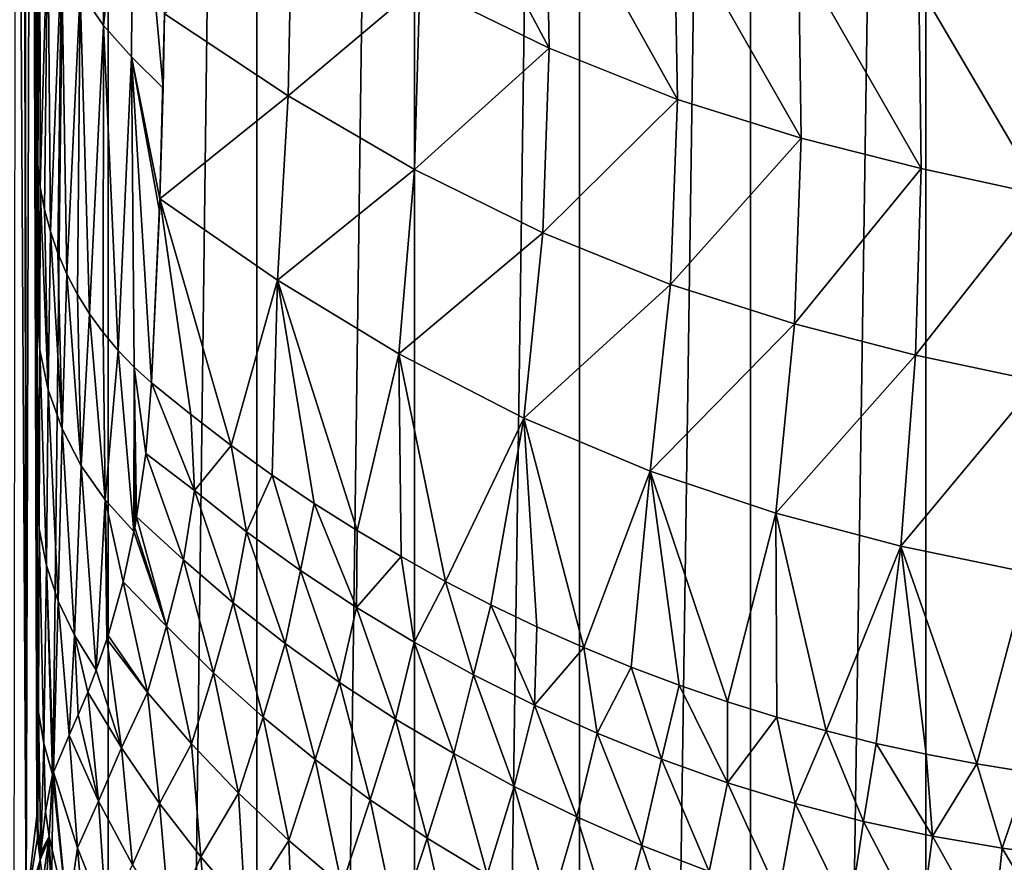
# Model space of a CAD drawing. Header units: millimetres. Extents: x -24 to 24, y 0 to 188.
# Tile 18 of 256: x -16 to -3, y 88 to 99. Entities that reach past the tile are written whole.
import ezdxf

# ---------------------------------------------------------------- set-up
doc = ezdxf.new("R2010")
doc.units = ezdxf.units.MM
doc.header["$LTSCALE"] = 58.620611
for name, color, linetype in [('10', 7, 'CONTINUOUS'), ('11', 7, 'CONTINUOUS'), ('17', 7, 'CONTINUOUS'), ('18', 7, 'CONTINUOUS'), ('19', 7, 'CONTINUOUS'), ('2', 7, 'CONTINUOUS'), ('20', 7, 'CONTINUOUS'), ('21', 7, 'CONTINUOUS'), ('22', 7, 'CONTINUOUS'), ('5', 7, 'CONTINUOUS'), ('6', 7, 'CONTINUOUS'), ('7', 7, 'CONTINUOUS'), ('8', 7, 'CONTINUOUS'), ('9', 7, 'CONTINUOUS')]:
    doc.layers.add(name, color=color, linetype=linetype)

msp = doc.modelspace()

# ---------------------------------------------------------------- linework, layer by layer
at = {"layer": '10', "color": 7, "linetype": 'CONTINUOUS'}
for points in [[(-15.497, 100.058, 33.411), (-15.497, 100.009, 33.27), (-15.5, 88.805, 34.016), (-15.497, 100.058, 33.411)], [(-15.497, 100.009, 33.27), (-15.5, 88.749, 33.869), (-15.5, 88.777, 33.942), (-15.497, 100.009, 33.27)], [(-15.5, 88.805, 34.016), (-15.497, 100.009, 33.27), (-15.5, 88.777, 33.942), (-15.5, 88.805, 34.016)]]:
    msp.add_3dface(points, dxfattribs=at)
at = {"layer": '11', "color": 7, "linetype": 'CONTINUOUS'}
for points in [[(-15.5, 91.17, 39.928), (-15.499, 92.082, 42.122), (-15.499, 111.394, 33.474), (-15.5, 91.17, 39.928)], [(-15.5, 90.345, 37.924), (-15.5, 91.17, 39.928), (-15.499, 111.394, 33.474), (-15.5, 90.345, 37.924)], [(-15.5, 89.563, 35.966), (-15.5, 90.345, 37.924), (-15.499, 111.394, 33.474), (-15.5, 89.563, 35.966)], [(-15.499, 111.29, 33.138), (-15.5, 89.563, 35.966), (-15.499, 111.394, 33.474), (-15.499, 111.29, 33.138)], [(-15.499, 97.034, 55.213), (-15.499, 99.441, 62.476), (-15.499, 111.394, 33.474), (-15.499, 97.034, 55.213)], [(-15.499, 96.263, 52.965), (-15.499, 97.034, 55.213), (-15.499, 111.394, 33.474), (-15.499, 96.263, 52.965)], [(-15.499, 95.492, 50.804), (-15.499, 96.263, 52.965), (-15.499, 111.394, 33.474), (-15.499, 95.492, 50.804)], [(-15.499, 94.96, 49.361), (-15.499, 95.492, 50.804), (-15.499, 111.394, 33.474), (-15.499, 94.96, 49.361)], [(-15.499, 94.712, 48.702), (-15.499, 94.96, 49.361), (-15.499, 111.394, 33.474), (-15.499, 94.712, 48.702)], [(-15.499, 93.905, 46.61), (-15.499, 94.712, 48.702), (-15.499, 111.394, 33.474), (-15.499, 93.905, 46.61)], [(-15.499, 93.016, 44.392), (-15.499, 93.905, 46.61), (-15.499, 111.394, 33.474), (-15.499, 93.016, 44.392)], [(-15.499, 92.695, 43.605), (-15.499, 93.016, 44.392), (-15.499, 111.394, 33.474), (-15.499, 92.695, 43.605)], [(-15.499, 92.082, 42.122), (-15.499, 92.695, 43.605), (-15.499, 111.394, 33.474), (-15.499, 92.082, 42.122)], [(-15.499, 111.194, 32.814), (-15.5, 89.563, 35.966), (-15.499, 111.29, 33.138), (-15.499, 111.194, 32.814)], [(-15.499, 111.194, 32.814), (-15.497, 100.058, 33.411), (-15.5, 89.563, 35.966), (-15.499, 111.194, 32.814)], [(-15.497, 100.058, 33.411), (-15.5, 88.805, 34.016), (-15.5, 89.563, 35.966), (-15.497, 100.058, 33.411)]]:
    msp.add_3dface(points, dxfattribs=at)
at = {"layer": '17', "color": 7, "linetype": 'CONTINUOUS'}
for points in [[(-15.5, 88.66, 33.642), (-15.631, 87.521, 30.432), (-15.49, 88.387, 33.735), (-15.5, 88.66, 33.642)], [(-15.631, 87.521, 30.432), (-15.46, 88.116, 33.828), (-15.49, 88.387, 33.735), (-15.631, 87.521, 30.432)], [(-15.512, 87.678, 32.158), (-15.46, 88.116, 33.828), (-15.631, 87.521, 30.432), (-15.512, 87.678, 32.158)]]:
    msp.add_3dface(points, dxfattribs=at)
at = {"layer": '18', "color": 7, "linetype": 'CONTINUOUS'}
for points in [[(-15.5, 88.749, 33.869), (-15.5, 88.703, 33.755), (-15.49, 88.387, 33.735), (-15.5, 88.749, 33.869)], [(-15.5, 88.749, 33.869), (-15.49, 88.387, 33.735), (-15.489, 88.46, 33.98), (-15.5, 88.749, 33.869)], [(-15.5, 88.703, 33.755), (-15.5, 88.66, 33.642), (-15.49, 88.387, 33.735), (-15.5, 88.703, 33.755)], [(-15.49, 88.387, 33.735), (-15.46, 88.116, 33.828), (-15.489, 88.46, 33.98), (-15.49, 88.387, 33.735)], [(-15.46, 88.116, 33.828), (-15.457, 88.143, 33.957), (-15.489, 88.46, 33.98), (-15.46, 88.116, 33.828)], [(-15.457, 88.143, 33.957), (-15.455, 88.174, 34.089), (-15.489, 88.46, 33.98), (-15.457, 88.143, 33.957)]]:
    msp.add_3dface(points, dxfattribs=at)
at = {"layer": '19', "color": 7, "linetype": 'CONTINUOUS'}
for points in [[(-15.5, 88.805, 34.016), (-15.5, 88.777, 33.942), (-15.489, 88.46, 33.98), (-15.5, 88.805, 34.016)], [(-15.5, 88.805, 34.016), (-15.489, 88.46, 33.98), (-15.488, 88.507, 34.13), (-15.5, 88.805, 34.016)], [(-15.5, 88.777, 33.942), (-15.5, 88.749, 33.869), (-15.489, 88.46, 33.98), (-15.5, 88.777, 33.942)], [(-15.489, 88.46, 33.98), (-15.455, 88.174, 34.089), (-15.488, 88.507, 34.13), (-15.489, 88.46, 33.98)], [(-15.453, 88.192, 34.166), (-15.452, 88.211, 34.243), (-15.488, 88.507, 34.13), (-15.453, 88.192, 34.166)], [(-15.455, 88.174, 34.089), (-15.453, 88.192, 34.166), (-15.488, 88.507, 34.13), (-15.455, 88.174, 34.089)]]:
    msp.add_3dface(points, dxfattribs=at)
at = {"layer": '2', "color": 7, "linetype": 'CONTINUOUS'}
for points in [[(-16.337, 148, -17.921), (-14.614, 148, -19.352), (-16.337, 0.5, -17.921), (-16.337, 148, -17.921)], [(-16.337, 0.5, -17.921), (-14.614, 148, -19.352), (-14.614, 0.5, -19.352), (-16.337, 0.5, -17.921)], [(-14.614, 148, -19.352), (-12.766, 148, -20.618), (-14.614, 0.5, -19.352), (-14.614, 148, -19.352)], [(-14.614, 0.5, -19.352), (-12.766, 148, -20.618), (-12.766, 0.5, -20.618), (-14.614, 0.5, -19.352)], [(-12.766, 148, -20.618), (-10.809, 148, -21.708), (-12.766, 0.5, -20.618), (-12.766, 148, -20.618)], [(-12.766, 0.5, -20.618), (-10.809, 148, -21.708), (-10.809, 0.5, -21.708), (-12.766, 0.5, -20.618)], [(-10.809, 148, -21.708), (-8.76, 148, -22.612), (-10.809, 0.5, -21.708), (-10.809, 148, -21.708)], [(-10.809, 0.5, -21.708), (-8.76, 148, -22.612), (-8.76, 0.5, -22.612), (-10.809, 0.5, -21.708)], [(-8.76, 148, -22.612), (-6.636, 148, -23.324), (-8.76, 0.5, -22.612), (-8.76, 148, -22.612)], [(-8.76, 0.5, -22.612), (-6.636, 148, -23.324), (-6.636, 0.5, -23.324), (-8.76, 0.5, -22.612)], [(-6.636, 148, -23.324), (-4.456, 148, -23.837), (-6.636, 0.5, -23.324), (-6.636, 148, -23.324)], [(-6.636, 0.5, -23.324), (-4.456, 148, -23.837), (-4.456, 0.5, -23.837), (-6.636, 0.5, -23.324)], [(-2.238, 148, -24.147), (-3.454, 27.55, -24.003), (-4.456, 0.5, -23.837), (-2.238, 148, -24.147)], [(-4.456, 148, -23.837), (-2.238, 148, -24.147), (-4.456, 0.5, -23.837), (-4.456, 148, -23.837)]]:
    msp.add_3dface(points, dxfattribs=at)
at = {"layer": '20', "color": 7, "linetype": 'CONTINUOUS'}
for points in [[(-15.5, 90.345, 37.924), (-15.5, 89.563, 35.966), (-15.488, 88.507, 34.13), (-15.5, 90.345, 37.924)], [(-15.5, 90.345, 37.924), (-15.488, 88.507, 34.13), (-15.478, 89.95, 38.084), (-15.5, 90.345, 37.924)], [(-15.488, 88.507, 34.13), (-15.452, 88.211, 34.243), (-15.478, 89.95, 38.084), (-15.488, 88.507, 34.13)], [(-15.478, 89.95, 38.084), (-15.452, 88.211, 34.243), (-15.414, 89.559, 38.242), (-15.478, 89.95, 38.084)], [(-15.5, 89.563, 35.966), (-15.5, 88.805, 34.016), (-15.488, 88.507, 34.13), (-15.5, 89.563, 35.966)], [(-15.452, 88.211, 34.243), (-15.394, 88.715, 36.374), (-15.414, 89.559, 38.242), (-15.452, 88.211, 34.243)], [(-15.394, 88.715, 36.374), (-15.306, 89.175, 38.397), (-15.414, 89.559, 38.242), (-15.394, 88.715, 36.374)]]:
    msp.add_3dface(points, dxfattribs=at)
at = {"layer": '21', "color": 7, "linetype": 'CONTINUOUS'}
for points in [[(-15.499, 97.034, 55.213), (-15.499, 96.263, 52.965), (-15.464, 94.453, 49.554), (-15.499, 97.034, 55.213)], [(-15.499, 97.034, 55.213), (-15.464, 94.453, 49.554), (-15.489, 96.752, 55.308), (-15.499, 97.034, 55.213)], [(-15.489, 96.752, 55.308), (-15.464, 94.453, 49.554), (-15.457, 96.472, 55.402), (-15.489, 96.752, 55.308)], [(-15.464, 94.453, 49.554), (-15.36, 93.953, 49.741), (-15.457, 96.472, 55.402), (-15.464, 94.453, 49.554)], [(-15.457, 96.472, 55.402), (-15.36, 93.953, 49.741), (-15.405, 96.194, 55.495), (-15.457, 96.472, 55.402)], [(-15.499, 96.263, 52.965), (-15.499, 95.492, 50.804), (-15.464, 94.453, 49.554), (-15.499, 96.263, 52.965)], [(-15.405, 96.194, 55.495), (-15.36, 93.953, 49.741), (-15.332, 95.921, 55.587), (-15.405, 96.194, 55.495)], [(-15.36, 93.953, 49.741), (-15.187, 93.47, 49.921), (-15.332, 95.921, 55.587), (-15.36, 93.953, 49.741)], [(-15.332, 95.921, 55.587), (-15.187, 93.47, 49.921), (-15.239, 95.654, 55.677), (-15.332, 95.921, 55.587)], [(-15.239, 95.654, 55.677), (-15.187, 93.47, 49.921), (-15.127, 95.393, 55.765), (-15.239, 95.654, 55.677)], [(-15.499, 95.492, 50.804), (-15.499, 94.96, 49.361), (-15.464, 94.453, 49.554), (-15.499, 95.492, 50.804)], [(-15.187, 93.47, 49.921), (-14.949, 93.012, 50.093), (-15.127, 95.393, 55.765), (-15.187, 93.47, 49.921)], [(-15.127, 95.393, 55.765), (-14.949, 93.012, 50.093), (-14.995, 95.14, 55.85), (-15.127, 95.393, 55.765)], [(-14.995, 95.14, 55.85), (-14.949, 93.012, 50.093), (-14.844, 94.897, 55.932), (-14.995, 95.14, 55.85)], [(-15.499, 94.96, 49.361), (-15.499, 94.712, 48.702), (-15.47, 92.228, 43.784), (-15.499, 94.96, 49.361)], [(-15.499, 94.96, 49.361), (-15.47, 92.228, 43.784), (-15.464, 94.453, 49.554), (-15.499, 94.96, 49.361)], [(-14.949, 93.012, 50.093), (-14.65, 92.587, 50.252), (-14.844, 94.897, 55.932), (-14.949, 93.012, 50.093)], [(-14.844, 94.897, 55.932), (-14.65, 92.587, 50.252), (-14.676, 94.665, 56.01), (-14.844, 94.897, 55.932)], [(-15.499, 94.712, 48.702), (-15.499, 93.905, 46.61), (-15.47, 92.228, 43.784), (-15.499, 94.712, 48.702)], [(-14.676, 94.665, 56.01), (-14.65, 92.587, 50.252), (-14.491, 94.444, 56.084), (-14.676, 94.665, 56.01)], [(-15.47, 92.228, 43.784), (-15.381, 91.772, 43.972), (-15.464, 94.453, 49.554), (-15.47, 92.228, 43.784)], [(-15.464, 94.453, 49.554), (-15.381, 91.772, 43.972), (-15.36, 93.953, 49.741), (-15.464, 94.453, 49.554)], [(-14.65, 92.587, 50.252), (-14.293, 92.194, 50.38), (-14.491, 94.444, 56.084), (-14.65, 92.587, 50.252)], [(-14.491, 94.444, 56.084), (-14.293, 92.194, 50.38), (-14.29, 94.237, 56.154), (-14.491, 94.444, 56.084)], [(-14.293, 92.194, 50.38), (-14.284, 92.24, 50.529), (-14.29, 94.237, 56.154), (-14.293, 92.194, 50.38)], [(-14.284, 92.24, 50.529), (-14.26, 92.378, 50.972), (-14.29, 94.237, 56.154), (-14.284, 92.24, 50.529)], [(-14.26, 92.378, 50.972), (-14.147, 93.164, 53.463), (-14.29, 94.237, 56.154), (-14.26, 92.378, 50.972)], [(-14.147, 93.164, 53.463), (-14.074, 94.043, 56.219), (-14.29, 94.237, 56.154), (-14.147, 93.164, 53.463)], [(-15.381, 91.772, 43.972), (-15.234, 91.329, 44.154), (-15.36, 93.953, 49.741), (-15.381, 91.772, 43.972)], [(-15.36, 93.953, 49.741), (-15.234, 91.329, 44.154), (-15.187, 93.47, 49.921), (-15.36, 93.953, 49.741)], [(-15.499, 93.905, 46.61), (-15.499, 93.016, 44.392), (-15.47, 92.228, 43.784), (-15.499, 93.905, 46.61)], [(-15.234, 91.329, 44.154), (-15.031, 90.906, 44.328), (-15.187, 93.47, 49.921), (-15.234, 91.329, 44.154)], [(-15.187, 93.47, 49.921), (-15.031, 90.906, 44.328), (-14.949, 93.012, 50.093), (-15.187, 93.47, 49.921)], [(-15.499, 93.016, 44.392), (-15.499, 92.695, 43.605), (-15.47, 92.228, 43.784), (-15.499, 93.016, 44.392)], [(-15.031, 90.906, 44.328), (-14.763, 90.47, 44.446), (-14.949, 93.012, 50.093), (-15.031, 90.906, 44.328)], [(-14.949, 93.012, 50.093), (-14.763, 90.47, 44.446), (-14.65, 92.587, 50.252), (-14.949, 93.012, 50.093)], [(-15.499, 92.695, 43.605), (-15.499, 92.082, 42.122), (-15.478, 89.95, 38.084), (-15.499, 92.695, 43.605)], [(-15.499, 92.695, 43.605), (-15.478, 89.95, 38.084), (-15.47, 92.228, 43.784), (-15.499, 92.695, 43.605)], [(-14.763, 90.47, 44.446), (-14.63, 90.857, 45.88), (-14.65, 92.587, 50.252), (-14.763, 90.47, 44.446)], [(-14.63, 90.857, 45.88), (-14.615, 90.902, 46.044), (-14.65, 92.587, 50.252), (-14.63, 90.857, 45.88)], [(-14.615, 90.902, 46.044), (-14.429, 91.567, 48.328), (-14.65, 92.587, 50.252), (-14.615, 90.902, 46.044)], [(-14.429, 91.567, 48.328), (-14.293, 92.194, 50.38), (-14.65, 92.587, 50.252), (-14.429, 91.567, 48.328)], [(-15.478, 89.95, 38.084), (-15.414, 89.559, 38.242), (-15.47, 92.228, 43.784), (-15.478, 89.95, 38.084)], [(-15.47, 92.228, 43.784), (-15.414, 89.559, 38.242), (-15.381, 91.772, 43.972), (-15.47, 92.228, 43.784)], [(-15.499, 92.082, 42.122), (-15.5, 91.17, 39.928), (-15.478, 89.95, 38.084), (-15.499, 92.082, 42.122)], [(-15.414, 89.559, 38.242), (-15.306, 89.175, 38.397), (-15.381, 91.772, 43.972), (-15.414, 89.559, 38.242)], [(-15.306, 89.175, 38.397), (-15.294, 89.206, 38.573), (-15.381, 91.772, 43.972), (-15.306, 89.175, 38.397)], [(-15.381, 91.772, 43.972), (-15.294, 89.206, 38.573), (-15.234, 91.329, 44.154), (-15.381, 91.772, 43.972)], [(-15.294, 89.206, 38.573), (-15.099, 89.663, 40.976), (-15.234, 91.329, 44.154), (-15.294, 89.206, 38.573)], [(-15.234, 91.329, 44.154), (-15.099, 89.663, 40.976), (-15.031, 90.906, 44.328), (-15.234, 91.329, 44.154)], [(-15.5, 91.17, 39.928), (-15.5, 90.345, 37.924), (-15.478, 89.95, 38.084), (-15.5, 91.17, 39.928)], [(-15.099, 89.663, 40.976), (-14.986, 89.918, 42.167), (-15.031, 90.906, 44.328), (-15.099, 89.663, 40.976)], [(-14.986, 89.918, 42.167), (-14.868, 90.198, 43.366), (-15.031, 90.906, 44.328), (-14.986, 89.918, 42.167)], [(-14.868, 90.198, 43.366), (-14.763, 90.47, 44.446), (-15.031, 90.906, 44.328), (-14.868, 90.198, 43.366)]]:
    msp.add_3dface(points, dxfattribs=at)
at = {"layer": '22', "color": 7, "linetype": 'CONTINUOUS'}
for points in [[(-14.961, 98.906, 67.494), (-14.67, 98.479, 67.631), (-14.653, 102.169, 79.313), (-14.961, 98.906, 67.494)], [(-14.653, 102.169, 79.313), (-14.67, 98.479, 67.631), (-14.299, 101.777, 79.437), (-14.653, 102.169, 79.313)], [(-14.67, 98.479, 67.631), (-14.324, 98.09, 67.757), (-14.299, 101.777, 79.437), (-14.67, 98.479, 67.631)], [(-14.324, 98.09, 67.757), (-13.93, 97.701, 67.722), (-14.299, 101.777, 79.437), (-14.324, 98.09, 67.757)], [(-13.93, 97.701, 67.722), (-13.912, 98.627, 70.653), (-14.299, 101.777, 79.437), (-13.93, 97.701, 67.722)], [(-15.499, 100.832, 66.757), (-15.499, 99.441, 62.476), (-15.499, 97.034, 55.213), (-15.499, 100.832, 66.757)], [(-15.499, 100.832, 66.757), (-15.499, 97.034, 55.213), (-15.489, 96.752, 55.308), (-15.499, 100.832, 66.757)], [(-15.499, 100.832, 66.757), (-15.489, 96.752, 55.308), (-15.464, 100.349, 67.028), (-15.499, 100.832, 66.757)], [(-15.489, 96.752, 55.308), (-15.457, 96.472, 55.402), (-15.464, 100.349, 67.028), (-15.489, 96.752, 55.308)], [(-15.464, 100.349, 67.028), (-15.457, 96.472, 55.402), (-15.362, 99.849, 67.189), (-15.464, 100.349, 67.028)], [(-15.457, 96.472, 55.402), (-15.405, 96.194, 55.495), (-15.362, 99.849, 67.189), (-15.457, 96.472, 55.402)], [(-15.405, 96.194, 55.495), (-15.332, 95.921, 55.587), (-15.362, 99.849, 67.189), (-15.405, 96.194, 55.495)], [(-15.362, 99.849, 67.189), (-15.332, 95.921, 55.587), (-15.193, 99.365, 67.345), (-15.362, 99.849, 67.189)], [(-15.332, 95.921, 55.587), (-15.239, 95.654, 55.677), (-15.193, 99.365, 67.345), (-15.332, 95.921, 55.587)], [(-15.239, 95.654, 55.677), (-15.127, 95.393, 55.765), (-15.193, 99.365, 67.345), (-15.239, 95.654, 55.677)], [(-15.193, 99.365, 67.345), (-15.127, 95.393, 55.765), (-14.961, 98.906, 67.494), (-15.193, 99.365, 67.345)], [(-15.127, 95.393, 55.765), (-14.995, 95.14, 55.85), (-14.961, 98.906, 67.494), (-15.127, 95.393, 55.765)], [(-14.995, 95.14, 55.85), (-14.844, 94.897, 55.932), (-14.961, 98.906, 67.494), (-14.995, 95.14, 55.85)], [(-14.961, 98.906, 67.494), (-14.844, 94.897, 55.932), (-14.67, 98.479, 67.631), (-14.961, 98.906, 67.494)], [(-14.844, 94.897, 55.932), (-14.676, 94.665, 56.01), (-14.67, 98.479, 67.631), (-14.844, 94.897, 55.932)], [(-14.676, 94.665, 56.01), (-14.491, 94.444, 56.084), (-14.67, 98.479, 67.631), (-14.676, 94.665, 56.01)], [(-14.67, 98.479, 67.631), (-14.491, 94.444, 56.084), (-14.324, 98.09, 67.757), (-14.67, 98.479, 67.631)], [(-14.491, 94.444, 56.084), (-14.29, 94.237, 56.154), (-14.324, 98.09, 67.757), (-14.491, 94.444, 56.084)], [(-14.074, 94.043, 56.219), (-13.976, 96.172, 62.901), (-14.324, 98.09, 67.757), (-14.074, 94.043, 56.219)], [(-14.29, 94.237, 56.154), (-14.074, 94.043, 56.219), (-14.324, 98.09, 67.757), (-14.29, 94.237, 56.154)], [(-13.976, 96.172, 62.901), (-13.97, 96.329, 63.395), (-14.324, 98.09, 67.757), (-13.976, 96.172, 62.901)], [(-13.97, 96.329, 63.395), (-13.93, 97.701, 67.722), (-14.324, 98.09, 67.757), (-13.97, 96.329, 63.395)]]:
    msp.add_3dface(points, dxfattribs=at)
at = {"layer": '5', "color": 7, "linetype": 'CONTINUOUS'}
for points in [[(-14.147, 93.164, 53.463), (-13.543, 92.703, 53.758), (-14.074, 94.043, 56.219), (-14.147, 93.164, 53.463)], [(-14.074, 94.043, 56.219), (-13.543, 92.703, 53.758), (-13.587, 93.647, 56.344), (-14.074, 94.043, 56.219)], [(-13.587, 93.647, 56.344), (-13.543, 92.703, 53.758), (-13.087, 93.264, 56.464), (-13.587, 93.647, 56.344)], [(-13.543, 92.703, 53.758), (-12.895, 92.192, 53.884), (-13.087, 93.264, 56.464), (-13.543, 92.703, 53.758)], [(-13.087, 93.264, 56.464), (-12.895, 92.192, 53.884), (-12.576, 92.896, 56.581), (-13.087, 93.264, 56.464)], [(-14.26, 92.378, 50.972), (-13.677, 91.843, 51.114), (-14.147, 93.164, 53.463), (-14.26, 92.378, 50.972)], [(-14.147, 93.164, 53.463), (-13.677, 91.843, 51.114), (-13.543, 92.703, 53.758), (-14.147, 93.164, 53.463)], [(-12.895, 92.192, 53.884), (-12.224, 91.708, 54.004), (-12.576, 92.896, 56.581), (-12.895, 92.192, 53.884)], [(-12.576, 92.896, 56.581), (-12.224, 91.708, 54.004), (-12.053, 92.543, 56.692), (-12.576, 92.896, 56.581)], [(-13.677, 91.843, 51.114), (-13.059, 91.309, 51.204), (-13.543, 92.703, 53.758), (-13.677, 91.843, 51.114)], [(-13.543, 92.703, 53.758), (-13.059, 91.309, 51.204), (-12.895, 92.192, 53.884), (-13.543, 92.703, 53.758)], [(-12.224, 91.708, 54.004), (-11.53, 91.25, 54.118), (-12.053, 92.543, 56.692), (-12.224, 91.708, 54.004)], [(-12.053, 92.543, 56.692), (-11.53, 91.25, 54.118), (-11.52, 92.205, 56.799), (-12.053, 92.543, 56.692)], [(-14.284, 92.24, 50.529), (-13.891, 91.017, 48.483), (-14.26, 92.378, 50.972), (-14.284, 92.24, 50.529)], [(-14.26, 92.378, 50.972), (-13.891, 91.017, 48.483), (-13.677, 91.843, 51.114), (-14.26, 92.378, 50.972)], [(-14.293, 92.194, 50.38), (-13.891, 91.017, 48.483), (-14.284, 92.24, 50.529), (-14.293, 92.194, 50.38)], [(-14.429, 91.567, 48.328), (-13.891, 91.017, 48.483), (-14.293, 92.194, 50.38), (-14.429, 91.567, 48.328)], [(-13.059, 91.309, 51.204), (-12.414, 90.802, 51.291), (-12.895, 92.192, 53.884), (-13.059, 91.309, 51.204)], [(-12.895, 92.192, 53.884), (-12.414, 90.802, 51.291), (-12.224, 91.708, 54.004), (-12.895, 92.192, 53.884)], [(-11.52, 92.205, 56.799), (-11.53, 91.25, 54.118), (-10.976, 91.882, 56.9), (-11.52, 92.205, 56.799)], [(-11.53, 91.25, 54.118), (-10.814, 90.819, 54.226), (-10.976, 91.882, 56.9), (-11.53, 91.25, 54.118)], [(-10.976, 91.882, 56.9), (-10.814, 90.819, 54.226), (-10.422, 91.575, 56.997), (-10.976, 91.882, 56.9)], [(-13.891, 91.017, 48.483), (-13.306, 90.439, 48.535), (-13.677, 91.843, 51.114), (-13.891, 91.017, 48.483)], [(-13.677, 91.843, 51.114), (-13.306, 90.439, 48.535), (-13.059, 91.309, 51.204), (-13.677, 91.843, 51.114)], [(-12.414, 90.802, 51.291), (-11.742, 90.32, 51.375), (-12.224, 91.708, 54.004), (-12.414, 90.802, 51.291)], [(-12.224, 91.708, 54.004), (-11.742, 90.32, 51.375), (-11.53, 91.25, 54.118), (-12.224, 91.708, 54.004)], [(-14.615, 90.902, 46.044), (-14.125, 90.194, 45.891), (-14.429, 91.567, 48.328), (-14.615, 90.902, 46.044)], [(-14.429, 91.567, 48.328), (-14.125, 90.194, 45.891), (-13.891, 91.017, 48.483), (-14.429, 91.567, 48.328)], [(-10.814, 90.819, 54.226), (-10.077, 90.415, 54.329), (-10.422, 91.575, 56.997), (-10.814, 90.819, 54.226)], [(-10.422, 91.575, 56.997), (-10.077, 90.415, 54.329), (-9.859, 91.284, 57.089), (-10.422, 91.575, 56.997)], [(-13.306, 90.439, 48.535), (-12.689, 89.888, 48.587), (-13.059, 91.309, 51.204), (-13.306, 90.439, 48.535)], [(-13.059, 91.309, 51.204), (-12.689, 89.888, 48.587), (-12.414, 90.802, 51.291), (-13.059, 91.309, 51.204)], [(-11.742, 90.32, 51.375), (-11.045, 89.864, 51.457), (-11.53, 91.25, 54.118), (-11.742, 90.32, 51.375)], [(-11.53, 91.25, 54.118), (-11.045, 89.864, 51.457), (-10.814, 90.819, 54.226), (-11.53, 91.25, 54.118)], [(-10.077, 90.415, 54.329), (-9.318, 90.038, 54.427), (-9.859, 91.284, 57.089), (-10.077, 90.415, 54.329)], [(-9.859, 91.284, 57.089), (-9.318, 90.038, 54.427), (-9.287, 91.01, 57.175), (-9.859, 91.284, 57.089)], [(-14.125, 90.194, 45.891), (-13.578, 89.555, 45.902), (-13.891, 91.017, 48.483), (-14.125, 90.194, 45.891)], [(-13.891, 91.017, 48.483), (-13.578, 89.555, 45.902), (-13.306, 90.439, 48.535), (-13.891, 91.017, 48.483)], [(-9.287, 91.01, 57.175), (-9.318, 90.038, 54.427), (-8.707, 90.752, 57.257), (-9.287, 91.01, 57.175)], [(-14.63, 90.857, 45.88), (-14.125, 90.194, 45.891), (-14.615, 90.902, 46.044), (-14.63, 90.857, 45.88)], [(-14.763, 90.47, 44.446), (-14.448, 89.507, 43.35), (-14.63, 90.857, 45.88), (-14.763, 90.47, 44.446)], [(-14.63, 90.857, 45.88), (-14.448, 89.507, 43.35), (-14.125, 90.194, 45.891), (-14.63, 90.857, 45.88)], [(-12.689, 89.888, 48.587), (-12.041, 89.362, 48.64), (-12.414, 90.802, 51.291), (-12.689, 89.888, 48.587)], [(-12.414, 90.802, 51.291), (-12.041, 89.362, 48.64), (-11.742, 90.32, 51.375), (-12.414, 90.802, 51.291)], [(-11.045, 89.864, 51.457), (-10.321, 89.434, 51.538), (-10.814, 90.819, 54.226), (-11.045, 89.864, 51.457)], [(-10.814, 90.819, 54.226), (-10.321, 89.434, 51.538), (-10.077, 90.415, 54.329), (-10.814, 90.819, 54.226)], [(-9.318, 90.038, 54.427), (-8.539, 89.688, 54.52), (-8.707, 90.752, 57.257), (-9.318, 90.038, 54.427)], [(-8.707, 90.752, 57.257), (-8.539, 89.688, 54.52), (-8.118, 90.51, 57.333), (-8.707, 90.752, 57.257)], [(-8.539, 89.688, 54.52), (-7.739, 89.366, 54.607), (-8.118, 90.51, 57.333), (-8.539, 89.688, 54.52)], [(-8.118, 90.51, 57.333), (-7.739, 89.366, 54.607), (-7.522, 90.286, 57.403), (-8.118, 90.51, 57.333)], [(-14.868, 90.198, 43.366), (-14.448, 89.507, 43.35), (-14.763, 90.47, 44.446), (-14.868, 90.198, 43.366)], [(-13.578, 89.555, 45.902), (-12.993, 88.942, 45.917), (-13.306, 90.439, 48.535), (-13.578, 89.555, 45.902)], [(-13.306, 90.439, 48.535), (-12.993, 88.942, 45.917), (-12.689, 89.888, 48.587), (-13.306, 90.439, 48.535)], [(-10.321, 89.434, 51.538), (-9.57, 89.028, 51.618), (-10.077, 90.415, 54.329), (-10.321, 89.434, 51.538)], [(-10.077, 90.415, 54.329), (-9.57, 89.028, 51.618), (-9.318, 90.038, 54.427), (-10.077, 90.415, 54.329)], [(-12.041, 89.362, 48.64), (-11.361, 88.862, 48.695), (-11.742, 90.32, 51.375), (-12.041, 89.362, 48.64)], [(-11.742, 90.32, 51.375), (-11.361, 88.862, 48.695), (-11.045, 89.864, 51.457), (-11.742, 90.32, 51.375)], [(-7.739, 89.366, 54.607), (-6.919, 89.073, 54.689), (-7.522, 90.286, 57.403), (-7.739, 89.366, 54.607)], [(-7.522, 90.286, 57.403), (-6.919, 89.073, 54.689), (-6.919, 90.079, 57.469), (-7.522, 90.286, 57.403)], [(-14.986, 89.918, 42.167), (-14.733, 88.844, 40.866), (-14.868, 90.198, 43.366), (-14.986, 89.918, 42.167)], [(-14.868, 90.198, 43.366), (-14.733, 88.844, 40.866), (-14.448, 89.507, 43.35), (-14.868, 90.198, 43.366)], [(-14.448, 89.507, 43.35), (-13.975, 88.816, 43.32), (-14.125, 90.194, 45.891), (-14.448, 89.507, 43.35)], [(-14.125, 90.194, 45.891), (-13.975, 88.816, 43.32), (-13.578, 89.555, 45.902), (-14.125, 90.194, 45.891)], [(-9.57, 89.028, 51.618), (-8.791, 88.648, 51.697), (-9.318, 90.038, 54.427), (-9.57, 89.028, 51.618)], [(-9.318, 90.038, 54.427), (-8.791, 88.648, 51.697), (-8.539, 89.688, 54.52), (-9.318, 90.038, 54.427)], [(-6.919, 90.079, 57.469), (-6.919, 89.073, 54.689), (-6.31, 89.889, 57.529), (-6.919, 90.079, 57.469)], [(-15.099, 89.663, 40.976), (-14.733, 88.844, 40.866), (-14.986, 89.918, 42.167), (-15.099, 89.663, 40.976)], [(-12.993, 88.942, 45.917), (-12.371, 88.356, 45.938), (-12.689, 89.888, 48.587), (-12.993, 88.942, 45.917)], [(-12.689, 89.888, 48.587), (-12.371, 88.356, 45.938), (-12.041, 89.362, 48.64), (-12.689, 89.888, 48.587)], [(-11.361, 88.862, 48.695), (-10.65, 88.386, 48.752), (-11.045, 89.864, 51.457), (-11.361, 88.862, 48.695)], [(-11.045, 89.864, 51.457), (-10.65, 88.386, 48.752), (-10.321, 89.434, 51.538), (-11.045, 89.864, 51.457)], [(-6.919, 89.073, 54.689), (-6.082, 88.814, 54.764), (-6.31, 89.889, 57.529), (-6.919, 89.073, 54.689)], [(-6.31, 89.889, 57.529), (-6.082, 88.814, 54.764), (-5.696, 89.717, 57.583), (-6.31, 89.889, 57.529)], [(-15.294, 89.206, 38.573), (-14.995, 88.265, 38.436), (-15.099, 89.663, 40.976), (-15.294, 89.206, 38.573)], [(-15.099, 89.663, 40.976), (-14.995, 88.265, 38.436), (-14.733, 88.844, 40.866), (-15.099, 89.663, 40.976)], [(-8.791, 88.648, 51.697), (-7.984, 88.293, 51.776), (-8.539, 89.688, 54.52), (-8.791, 88.648, 51.697)], [(-8.539, 89.688, 54.52), (-7.984, 88.293, 51.776), (-7.739, 89.366, 54.607), (-8.539, 89.688, 54.52)], [(-6.082, 88.814, 54.764), (-5.233, 88.592, 54.831), (-5.696, 89.717, 57.583), (-6.082, 88.814, 54.764)], [(-5.696, 89.717, 57.583), (-5.233, 88.592, 54.831), (-5.076, 89.562, 57.632), (-5.696, 89.717, 57.583)], [(-13.975, 88.816, 43.32), (-13.462, 88.152, 43.298), (-13.578, 89.555, 45.902), (-13.975, 88.816, 43.32)], [(-13.578, 89.555, 45.902), (-13.462, 88.152, 43.298), (-12.993, 88.942, 45.917), (-13.578, 89.555, 45.902)], [(-5.233, 88.592, 54.831), (-4.375, 88.408, 54.889), (-5.076, 89.562, 57.632), (-5.233, 88.592, 54.831)], [(-5.076, 89.562, 57.632), (-4.375, 88.408, 54.889), (-4.451, 89.426, 57.675), (-5.076, 89.562, 57.632)], [(-14.733, 88.844, 40.866), (-14.313, 88.052, 40.795), (-14.448, 89.507, 43.35), (-14.733, 88.844, 40.866)], [(-14.448, 89.507, 43.35), (-14.313, 88.052, 40.795), (-13.975, 88.816, 43.32), (-14.448, 89.507, 43.35)], [(-10.65, 88.386, 48.752), (-9.906, 87.933, 48.814), (-10.321, 89.434, 51.538), (-10.65, 88.386, 48.752)], [(-10.321, 89.434, 51.538), (-9.906, 87.933, 48.814), (-9.57, 89.028, 51.618), (-10.321, 89.434, 51.538)], [(-4.451, 89.426, 57.675), (-4.375, 88.408, 54.889), (-3.823, 89.307, 57.712), (-4.451, 89.426, 57.675)], [(-12.371, 88.356, 45.938), (-11.713, 87.795, 45.964), (-12.041, 89.362, 48.64), (-12.371, 88.356, 45.938)], [(-12.041, 89.362, 48.64), (-11.713, 87.795, 45.964), (-11.361, 88.862, 48.695), (-12.041, 89.362, 48.64)], [(-7.984, 88.293, 51.776), (-7.147, 87.968, 51.854), (-7.739, 89.366, 54.607), (-7.984, 88.293, 51.776)], [(-7.739, 89.366, 54.607), (-7.147, 87.968, 51.854), (-6.919, 89.073, 54.689), (-7.739, 89.366, 54.607)], [(-4.375, 88.408, 54.889), (-3.511, 88.259, 54.937), (-3.823, 89.307, 57.712), (-4.375, 88.408, 54.889)], [(-3.823, 89.307, 57.712), (-3.511, 88.259, 54.937), (-3.191, 89.206, 57.744), (-3.823, 89.307, 57.712)], [(-15.347, 88.404, 36.152), (-15.119, 87.411, 35.997), (-15.306, 89.175, 38.397), (-15.347, 88.404, 36.152)], [(-15.306, 89.175, 38.397), (-15.119, 87.411, 35.997), (-15.294, 89.206, 38.573), (-15.306, 89.175, 38.397)], [(-15.294, 89.206, 38.573), (-15.119, 87.411, 35.997), (-14.995, 88.265, 38.436), (-15.294, 89.206, 38.573)], [(-3.511, 88.259, 54.937), (-2.64, 88.146, 54.974), (-3.191, 89.206, 57.744), (-3.511, 88.259, 54.937)], [(-7.147, 87.968, 51.854), (-6.287, 87.679, 51.929), (-6.919, 89.073, 54.689), (-7.147, 87.968, 51.854)], [(-6.919, 89.073, 54.689), (-6.287, 87.679, 51.929), (-6.082, 88.814, 54.764), (-6.919, 89.073, 54.689)], [(-13.462, 88.152, 43.298), (-12.91, 87.512, 43.284), (-12.993, 88.942, 45.917), (-13.462, 88.152, 43.298)], [(-12.993, 88.942, 45.917), (-12.91, 87.512, 43.284), (-12.371, 88.356, 45.938), (-12.993, 88.942, 45.917)], [(-9.906, 87.933, 48.814), (-9.126, 87.503, 48.88), (-9.57, 89.028, 51.618), (-9.906, 87.933, 48.814)], [(-9.57, 89.028, 51.618), (-9.126, 87.503, 48.88), (-8.791, 88.648, 51.697), (-9.57, 89.028, 51.618)], [(-14.995, 88.265, 38.436), (-14.635, 87.353, 38.324), (-14.733, 88.844, 40.866), (-14.995, 88.265, 38.436)], [(-14.733, 88.844, 40.866), (-14.635, 87.353, 38.324), (-14.313, 88.052, 40.795), (-14.733, 88.844, 40.866)], [(-14.313, 88.052, 40.795), (-13.844, 87.288, 40.737), (-13.975, 88.816, 43.32), (-14.313, 88.052, 40.795)], [(-13.975, 88.816, 43.32), (-13.844, 87.288, 40.737), (-13.462, 88.152, 43.298), (-13.975, 88.816, 43.32)], [(-11.713, 87.795, 45.964), (-11.018, 87.256, 45.999), (-11.361, 88.862, 48.695), (-11.713, 87.795, 45.964)], [(-11.361, 88.862, 48.695), (-11.018, 87.256, 45.999), (-10.65, 88.386, 48.752), (-11.361, 88.862, 48.695)], [(-6.287, 87.679, 51.929), (-5.411, 87.435, 51.997), (-6.082, 88.814, 54.764), (-6.287, 87.679, 51.929)], [(-6.082, 88.814, 54.764), (-5.411, 87.435, 51.997), (-5.233, 88.592, 54.831), (-6.082, 88.814, 54.764)], [(-9.126, 87.503, 48.88), (-8.307, 87.098, 48.951), (-8.791, 88.648, 51.697), (-9.126, 87.503, 48.88)], [(-8.791, 88.648, 51.697), (-8.307, 87.098, 48.951), (-7.984, 88.293, 51.776), (-8.791, 88.648, 51.697)], [(-5.411, 87.435, 51.997), (-4.526, 87.236, 52.056), (-5.233, 88.592, 54.831), (-5.411, 87.435, 51.997)], [(-5.233, 88.592, 54.831), (-4.526, 87.236, 52.056), (-4.375, 88.408, 54.889), (-5.233, 88.592, 54.831)], [(-15.392, 87.564, 33.733), (-15.279, 86.809, 33.609), (-15.349, 88.373, 36.062), (-15.392, 87.564, 33.733)], [(-15.349, 88.373, 36.062), (-15.279, 86.809, 33.609), (-15.347, 88.404, 36.152), (-15.349, 88.373, 36.062)], [(-15.347, 88.404, 36.152), (-15.279, 86.809, 33.609), (-15.119, 87.411, 35.997), (-15.347, 88.404, 36.152)], [(-12.91, 87.512, 43.284), (-12.32, 86.895, 43.28), (-12.371, 88.356, 45.938), (-12.91, 87.512, 43.284)], [(-12.371, 88.356, 45.938), (-12.32, 86.895, 43.28), (-11.713, 87.795, 45.964), (-12.371, 88.356, 45.938)], [(-11.018, 87.256, 45.999), (-10.282, 86.74, 46.042), (-10.65, 88.386, 48.752), (-11.018, 87.256, 45.999)], [(-10.65, 88.386, 48.752), (-10.282, 86.74, 46.042), (-9.906, 87.933, 48.814), (-10.65, 88.386, 48.752)], [(-4.526, 87.236, 52.056), (-3.634, 87.08, 52.107), (-4.375, 88.408, 54.889), (-4.526, 87.236, 52.056)], [(-4.375, 88.408, 54.889), (-3.634, 87.08, 52.107), (-3.511, 88.259, 54.937), (-4.375, 88.408, 54.889)], [(-15.119, 87.411, 35.997), (-14.832, 86.445, 35.864), (-14.995, 88.265, 38.436), (-15.119, 87.411, 35.997)], [(-14.995, 88.265, 38.436), (-14.832, 86.445, 35.864), (-14.635, 87.353, 38.324), (-14.995, 88.265, 38.436)], [(-8.307, 87.098, 48.951), (-7.449, 86.722, 49.027), (-7.984, 88.293, 51.776), (-8.307, 87.098, 48.951)], [(-7.984, 88.293, 51.776), (-7.449, 86.722, 49.027), (-7.147, 87.968, 51.854), (-7.984, 88.293, 51.776)], [(-3.634, 87.08, 52.107), (-2.735, 86.961, 52.147), (-3.511, 88.259, 54.937), (-3.634, 87.08, 52.107)], [(-3.511, 88.259, 54.937), (-2.735, 86.961, 52.147), (-2.64, 88.146, 54.974), (-3.511, 88.259, 54.937)], [(-13.844, 87.288, 40.737), (-13.329, 86.551, 40.692), (-13.462, 88.152, 43.298), (-13.844, 87.288, 40.737)], [(-13.462, 88.152, 43.298), (-13.329, 86.551, 40.692), (-12.91, 87.512, 43.284), (-13.462, 88.152, 43.298)]]:
    msp.add_3dface(points, dxfattribs=at)
at = {"layer": '6', "color": 7, "linetype": 'CONTINUOUS'}
for points in [[(-10.743, 98.985, 79.053), (-9.134, 98.198, 79.486), (-10.781, 101.283, 86.339), (-10.743, 98.985, 79.053)], [(-10.781, 101.283, 86.339), (-9.134, 98.198, 79.486), (-9.178, 100.491, 86.751), (-10.781, 101.283, 86.339)], [(-9.134, 98.198, 79.486), (-7.54, 97.561, 79.821), (-9.178, 100.491, 86.751), (-9.134, 98.198, 79.486)], [(-9.178, 100.491, 86.751), (-7.54, 97.561, 79.821), (-7.583, 99.849, 87.066), (-9.178, 100.491, 86.751)], [(-13.912, 98.627, 70.653), (-12.378, 97.608, 71.229), (-12.334, 99.901, 78.533), (-13.912, 98.627, 70.653)], [(-12.334, 99.901, 78.533), (-12.378, 97.608, 71.229), (-10.743, 98.985, 79.053), (-12.334, 99.901, 78.533)], [(-7.54, 97.561, 79.821), (-6.004, 97.083, 80.048), (-7.583, 99.849, 87.066), (-7.54, 97.561, 79.821)], [(-7.583, 99.849, 87.066), (-6.004, 97.083, 80.048), (-6.04, 99.363, 87.276), (-7.583, 99.849, 87.066)], [(-6.004, 97.083, 80.048), (-4.517, 96.703, 80.189), (-6.04, 99.363, 87.276), (-6.004, 97.083, 80.048)], [(-6.04, 99.363, 87.276), (-4.517, 96.703, 80.189), (-4.543, 98.976, 87.404), (-6.04, 99.363, 87.276)], [(-12.378, 97.608, 71.229), (-10.809, 96.693, 71.727), (-10.743, 98.985, 79.053), (-12.378, 97.608, 71.229)], [(-10.743, 98.985, 79.053), (-10.809, 96.693, 71.727), (-9.134, 98.198, 79.486), (-10.743, 98.985, 79.053)], [(-4.517, 96.703, 80.189), (-3.015, 96.376, 80.277), (-4.543, 98.976, 87.404), (-4.517, 96.703, 80.189)], [(-4.543, 98.976, 87.404), (-3.015, 96.376, 80.277), (-3.033, 98.647, 87.485), (-4.543, 98.976, 87.404)], [(-13.93, 97.701, 67.722), (-13.97, 96.329, 63.395), (-13.912, 98.627, 70.653), (-13.93, 97.701, 67.722)], [(-13.912, 98.627, 70.653), (-13.97, 96.329, 63.395), (-12.378, 97.608, 71.229), (-13.912, 98.627, 70.653)], [(-10.809, 96.693, 71.727), (-9.216, 95.904, 72.146), (-9.134, 98.198, 79.486), (-10.809, 96.693, 71.727)], [(-9.134, 98.198, 79.486), (-9.216, 95.904, 72.146), (-7.54, 97.561, 79.821), (-9.134, 98.198, 79.486)], [(-13.97, 96.329, 63.395), (-12.512, 95.317, 63.913), (-12.378, 97.608, 71.229), (-13.97, 96.329, 63.395)], [(-12.378, 97.608, 71.229), (-12.512, 95.317, 63.913), (-10.809, 96.693, 71.727), (-12.378, 97.608, 71.229)], [(-9.216, 95.904, 72.146), (-7.63, 95.263, 72.474), (-7.54, 97.561, 79.821), (-9.216, 95.904, 72.146)], [(-7.54, 97.561, 79.821), (-7.63, 95.263, 72.474), (-6.004, 97.083, 80.048), (-7.54, 97.561, 79.821)], [(-7.63, 95.263, 72.474), (-6.089, 94.774, 72.704), (-6.004, 97.083, 80.048), (-7.63, 95.263, 72.474)], [(-6.004, 97.083, 80.048), (-6.089, 94.774, 72.704), (-4.517, 96.703, 80.189), (-6.004, 97.083, 80.048)], [(-12.512, 95.317, 63.913), (-11.002, 94.4, 64.335), (-10.809, 96.693, 71.727), (-12.512, 95.317, 63.913)], [(-10.809, 96.693, 71.727), (-11.002, 94.4, 64.335), (-9.216, 95.904, 72.146), (-10.809, 96.693, 71.727)], [(-6.089, 94.774, 72.704), (-4.585, 94.387, 72.852), (-4.517, 96.703, 80.189), (-6.089, 94.774, 72.704)], [(-4.517, 96.703, 80.189), (-4.585, 94.387, 72.852), (-3.015, 96.376, 80.277), (-4.517, 96.703, 80.189)], [(-4.585, 94.387, 72.852), (-3.062, 94.061, 72.945), (-3.015, 96.376, 80.277), (-4.585, 94.387, 72.852)], [(-14.074, 94.043, 56.219), (-13.587, 93.647, 56.344), (-13.97, 96.329, 63.395), (-14.074, 94.043, 56.219)], [(-13.976, 96.172, 62.901), (-14.074, 94.043, 56.219), (-13.97, 96.329, 63.395), (-13.976, 96.172, 62.901)], [(-13.587, 93.647, 56.344), (-13.087, 93.264, 56.464), (-13.97, 96.329, 63.395), (-13.587, 93.647, 56.344)], [(-13.97, 96.329, 63.395), (-13.087, 93.264, 56.464), (-12.512, 95.317, 63.913), (-13.97, 96.329, 63.395)], [(-11.002, 94.4, 64.335), (-9.452, 93.603, 64.694), (-9.216, 95.904, 72.146), (-11.002, 94.4, 64.335)], [(-9.216, 95.904, 72.146), (-9.452, 93.603, 64.694), (-7.63, 95.263, 72.474), (-9.216, 95.904, 72.146)], [(-13.087, 93.264, 56.464), (-12.576, 92.896, 56.581), (-12.512, 95.317, 63.913), (-13.087, 93.264, 56.464)], [(-12.576, 92.896, 56.581), (-12.053, 92.543, 56.692), (-12.512, 95.317, 63.913), (-12.576, 92.896, 56.581)], [(-12.053, 92.543, 56.692), (-11.52, 92.205, 56.799), (-12.512, 95.317, 63.913), (-12.053, 92.543, 56.692)], [(-12.512, 95.317, 63.913), (-11.52, 92.205, 56.799), (-11.002, 94.4, 64.335), (-12.512, 95.317, 63.913)], [(-9.452, 93.603, 64.694), (-7.883, 92.942, 64.982), (-7.63, 95.263, 72.474), (-9.452, 93.603, 64.694)], [(-7.63, 95.263, 72.474), (-7.883, 92.942, 64.982), (-6.089, 94.774, 72.704), (-7.63, 95.263, 72.474)], [(-7.883, 92.942, 64.982), (-6.322, 92.422, 65.196), (-6.089, 94.774, 72.704), (-7.883, 92.942, 64.982)], [(-6.089, 94.774, 72.704), (-6.322, 92.422, 65.196), (-4.585, 94.387, 72.852), (-6.089, 94.774, 72.704)], [(-11.52, 92.205, 56.799), (-10.976, 91.882, 56.9), (-11.002, 94.4, 64.335), (-11.52, 92.205, 56.799)], [(-10.976, 91.882, 56.9), (-10.422, 91.575, 56.997), (-11.002, 94.4, 64.335), (-10.976, 91.882, 56.9)], [(-11.002, 94.4, 64.335), (-10.422, 91.575, 56.997), (-9.452, 93.603, 64.694), (-11.002, 94.4, 64.335)], [(-6.322, 92.422, 65.196), (-4.767, 92.01, 65.343), (-4.585, 94.387, 72.852), (-6.322, 92.422, 65.196)], [(-4.585, 94.387, 72.852), (-4.767, 92.01, 65.343), (-3.062, 94.061, 72.945), (-4.585, 94.387, 72.852)], [(-4.767, 92.01, 65.343), (-3.189, 91.685, 65.441), (-3.062, 94.061, 72.945), (-4.767, 92.01, 65.343)], [(-10.422, 91.575, 56.997), (-9.859, 91.284, 57.089), (-9.452, 93.603, 64.694), (-10.422, 91.575, 56.997)], [(-9.859, 91.284, 57.089), (-9.287, 91.01, 57.175), (-9.452, 93.603, 64.694), (-9.859, 91.284, 57.089)], [(-9.287, 91.01, 57.175), (-8.707, 90.752, 57.257), (-9.452, 93.603, 64.694), (-9.287, 91.01, 57.175)], [(-9.452, 93.603, 64.694), (-8.707, 90.752, 57.257), (-7.883, 92.942, 64.982), (-9.452, 93.603, 64.694)], [(-8.707, 90.752, 57.257), (-8.118, 90.51, 57.333), (-7.883, 92.942, 64.982), (-8.707, 90.752, 57.257)], [(-8.118, 90.51, 57.333), (-7.522, 90.286, 57.403), (-7.883, 92.942, 64.982), (-8.118, 90.51, 57.333)], [(-7.522, 90.286, 57.403), (-6.919, 90.079, 57.469), (-7.883, 92.942, 64.982), (-7.522, 90.286, 57.403)], [(-7.883, 92.942, 64.982), (-6.919, 90.079, 57.469), (-6.322, 92.422, 65.196), (-7.883, 92.942, 64.982)], [(-6.919, 90.079, 57.469), (-6.31, 89.889, 57.529), (-6.322, 92.422, 65.196), (-6.919, 90.079, 57.469)], [(-6.31, 89.889, 57.529), (-5.696, 89.717, 57.583), (-6.322, 92.422, 65.196), (-6.31, 89.889, 57.529)], [(-6.322, 92.422, 65.196), (-5.696, 89.717, 57.583), (-4.767, 92.01, 65.343), (-6.322, 92.422, 65.196)], [(-5.696, 89.717, 57.583), (-5.076, 89.562, 57.632), (-4.767, 92.01, 65.343), (-5.696, 89.717, 57.583)], [(-5.076, 89.562, 57.632), (-4.451, 89.426, 57.675), (-4.767, 92.01, 65.343), (-5.076, 89.562, 57.632)], [(-4.451, 89.426, 57.675), (-3.823, 89.307, 57.712), (-4.767, 92.01, 65.343), (-4.451, 89.426, 57.675)], [(-4.767, 92.01, 65.343), (-3.823, 89.307, 57.712), (-3.189, 91.685, 65.441), (-4.767, 92.01, 65.343)], [(-3.823, 89.307, 57.712), (-3.191, 89.206, 57.744), (-3.189, 91.685, 65.441), (-3.823, 89.307, 57.712)]]:
    msp.add_3dface(points, dxfattribs=at)
at = {"layer": '7', "color": 7, "linetype": 'CONTINUOUS'}
msp.add_3dface([(-15.46, 88.116, 33.828), (-15.512, 87.678, 32.158), (-15.427, 87.841, 33.781), (-15.46, 88.116, 33.828)], dxfattribs=at)
at = {"layer": '8', "color": 7, "linetype": 'CONTINUOUS'}
for points in [[(-15.347, 88.404, 36.152), (-15.306, 89.175, 38.397), (-15.394, 88.715, 36.374), (-15.347, 88.404, 36.152)], [(-15.452, 88.211, 34.243), (-15.347, 88.404, 36.152), (-15.394, 88.715, 36.374), (-15.452, 88.211, 34.243)], [(-15.349, 88.373, 36.062), (-15.46, 88.116, 33.828), (-15.427, 87.841, 33.781), (-15.349, 88.373, 36.062)], [(-15.46, 88.116, 33.828), (-15.349, 88.373, 36.062), (-15.457, 88.143, 33.957), (-15.46, 88.116, 33.828)], [(-15.457, 88.143, 33.957), (-15.349, 88.373, 36.062), (-15.455, 88.174, 34.089), (-15.457, 88.143, 33.957)], [(-15.455, 88.174, 34.089), (-15.349, 88.373, 36.062), (-15.453, 88.192, 34.166), (-15.455, 88.174, 34.089)], [(-15.349, 88.373, 36.062), (-15.452, 88.211, 34.243), (-15.453, 88.192, 34.166), (-15.349, 88.373, 36.062)], [(-15.349, 88.373, 36.062), (-15.347, 88.404, 36.152), (-15.452, 88.211, 34.243), (-15.349, 88.373, 36.062)], [(-15.392, 87.564, 33.733), (-15.349, 88.373, 36.062), (-15.427, 87.841, 33.781), (-15.392, 87.564, 33.733)]]:
    msp.add_3dface(points, dxfattribs=at)
at = {"layer": '9', "color": 7, "linetype": 'CONTINUOUS'}
for points in [[(-15.518, 110.849, 31.548), (-15.542, 110.702, 30.903), (-15.5, 88.66, 33.642), (-15.518, 110.849, 31.548)], [(-15.497, 100.009, 33.27), (-15.518, 110.849, 31.548), (-15.5, 88.749, 33.869), (-15.497, 100.009, 33.27)], [(-15.5, 88.749, 33.869), (-15.518, 110.849, 31.548), (-15.5, 88.703, 33.755), (-15.5, 88.749, 33.869)], [(-15.5, 88.703, 33.755), (-15.518, 110.849, 31.548), (-15.5, 88.66, 33.642), (-15.5, 88.703, 33.755)], [(-15.542, 110.702, 30.903), (-15.567, 110.606, 30.425), (-15.5, 88.66, 33.642), (-15.542, 110.702, 30.903)], [(-15.567, 110.606, 30.425), (-15.648, 110.418, 29.278), (-15.631, 87.521, 30.432), (-15.567, 110.606, 30.425)], [(-15.5, 88.66, 33.642), (-15.567, 110.606, 30.425), (-15.631, 87.521, 30.432), (-15.5, 88.66, 33.642)], [(-15.664, 110.394, 29.103), (-15.762, 110.286, 28.131), (-15.631, 87.521, 30.432), (-15.664, 110.394, 29.103)], [(-15.648, 110.418, 29.278), (-15.664, 110.394, 29.103), (-15.631, 87.521, 30.432), (-15.648, 110.418, 29.278)], [(-15.631, 87.521, 30.432), (-15.762, 110.286, 28.131), (-15.784, 86.973, 28.811), (-15.631, 87.521, 30.432)]]:
    msp.add_3dface(points, dxfattribs=at)

doc.saveas('drawing.dxf')
